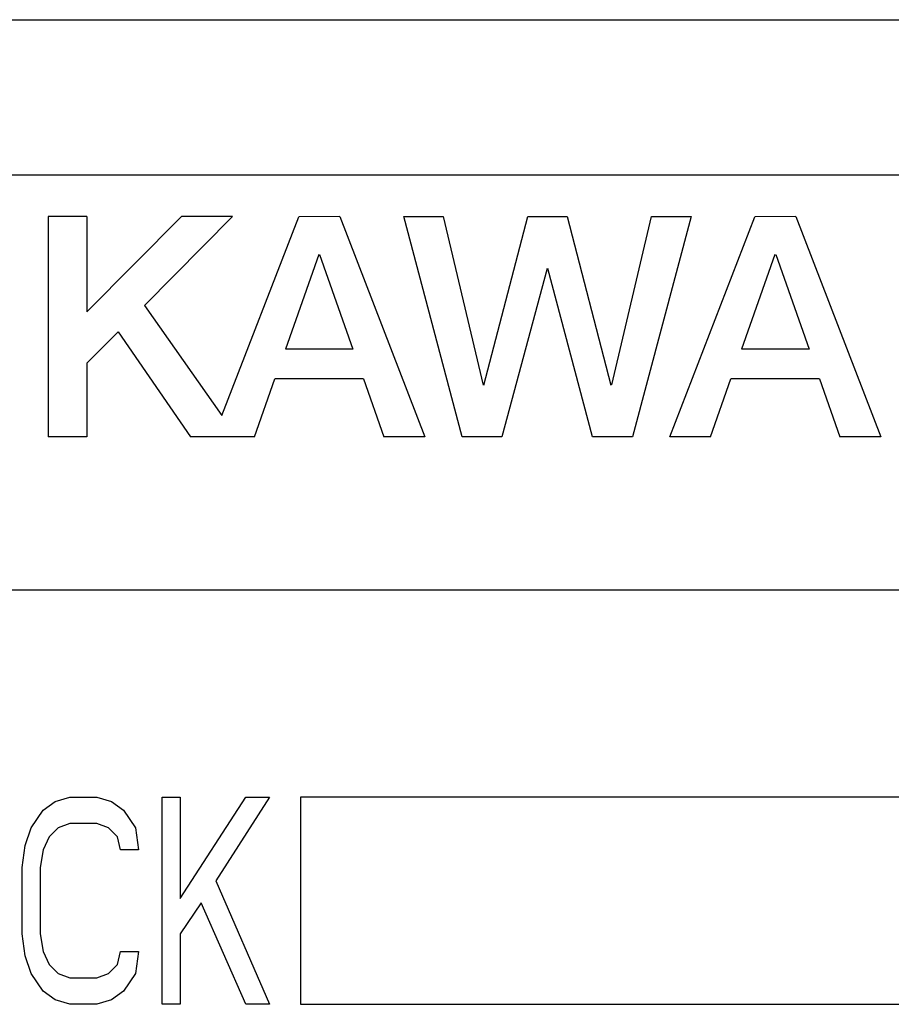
# Model space of a CAD drawing. Header units: millimetres. Extents: x 159 to 2039, y 158 to 1386.
# Tile 20 of 34: x 1269.79 to 1278.2, y 1006.5 to 1016. Entities that reach past the tile are written whole.
import ezdxf

# ---------------------------------------------------------------- set-up
doc = ezdxf.new("R2010")
doc.units = ezdxf.units.MM
doc.header["$LTSCALE"] = 115.5
doc.layers.add('ALL_CURVE', color=7, linetype='CONTINUOUS')
doc.layers.add('ALL_FEATURES', color=7, linetype='CONTINUOUS')

msp = doc.modelspace()

# ---------------------------------------------------------------- linework, layer by layer
at = {"layer": 'ALL_CURVE', "color": 4, "linetype": 'CONTINUOUS'}
for p, q in [((1297.5, 1014.5), (1260.5, 1014.5)), ((1260.5, 1010.5), (1278.5, 1010.5)), ((1270.0163, 1008.3723), (1270.1312, 1008.4574)), ((1270.1312, 1008.4574), (1270.275, 1008.5)), ((1270.275, 1008.5), (1270.5338, 1008.5)), ((1270.5338, 1008.5), (1270.6775, 1008.4574)), ((1270.6775, 1008.4574), (1270.7925, 1008.3723)), ((1271.1662, 1006.5), (1271.1662, 1008.5)), ((1271.1662, 1008.5), (1271.3387, 1008.5)), ((1271.3387, 1007.5213), (1271.9713, 1008.5)), ((1271.3387, 1008.5), (1271.3387, 1007.5213)), ((1272.2013, 1008.5), (1271.6838, 1007.6915)), ((1271.9713, 1008.5), (1272.2013, 1008.5)), ((1272.5, 1008.5), (1272.5, 1006.5)), ((1278.5, 1008.5), (1272.5, 1008.5)), ((1269.9012, 1008.2021), (1270.0163, 1008.3723)), ((1270.7925, 1008.3723), (1270.9075, 1008.2021)), ((1270.275, 1008.2447), (1270.16, 1008.2021)), ((1270.5338, 1008.2447), (1270.275, 1008.2447)), ((1270.6487, 1008.2021), (1270.5338, 1008.2447)), ((1269.8438, 1008.0319), (1269.9012, 1008.2021)), ((1270.16, 1008.2021), (1270.0738, 1008.117)), ((1270.735, 1008.117), (1270.6487, 1008.2021)), ((1270.9075, 1008.2021), (1270.9362, 1007.9894)), ((1270.0738, 1008.117), (1270.0163, 1007.9894)), ((1270.7638, 1007.9894), (1270.735, 1008.117)), ((1269.815, 1007.8191), (1269.8438, 1008.0319)), ((1270.0163, 1007.9894), (1269.9875, 1007.8191)), ((1270.9362, 1007.9894), (1270.7638, 1007.9894)), ((1269.815, 1007.1809), (1269.815, 1007.8191)), ((1269.9875, 1007.8191), (1269.9875, 1007.1809)), ((1271.6838, 1007.6915), (1272.2013, 1006.5)), ((1271.54, 1007.4787), (1271.3387, 1007.1809)), ((1271.9713, 1006.5), (1271.54, 1007.4787)), ((1269.8438, 1006.9681), (1269.815, 1007.1809)), ((1269.9875, 1007.1809), (1270.0163, 1007.0106)), ((1271.3387, 1007.1809), (1271.3387, 1006.5)), ((1270.0163, 1007.0106), (1270.0738, 1006.883)), ((1270.735, 1006.883), (1270.7638, 1007.0106)), ((1270.7638, 1007.0106), (1270.9362, 1007.0106)), ((1270.9362, 1007.0106), (1270.9075, 1006.7979)), ((1269.9012, 1006.7979), (1269.8438, 1006.9681)), ((1270.0738, 1006.883), (1270.16, 1006.7979)), ((1270.6487, 1006.7979), (1270.735, 1006.883)), ((1270.0163, 1006.6277), (1269.9012, 1006.7979)), ((1270.16, 1006.7979), (1270.275, 1006.7553)), ((1270.275, 1006.7553), (1270.5338, 1006.7553)), ((1270.5338, 1006.7553), (1270.6487, 1006.7979)), ((1270.9075, 1006.7979), (1270.7925, 1006.6277)), ((1270.1312, 1006.5426), (1270.0163, 1006.6277)), ((1270.7925, 1006.6277), (1270.6775, 1006.5426)), ((1270.275, 1006.5), (1270.1312, 1006.5426)), ((1270.6775, 1006.5426), (1270.5338, 1006.5)), ((1270.5338, 1006.5), (1270.275, 1006.5)), ((1271.3387, 1006.5), (1271.1662, 1006.5)), ((1272.2013, 1006.5), (1271.9713, 1006.5)), ((1272.5, 1006.5), (1278.5, 1006.5))]:
    msp.add_line(p, q, dxfattribs=at)
at = {"layer": 'ALL_FEATURES', "color": 7, "linetype": 'CONTINUOUS'}
msp.add_line((1244.3, 1016), (1298, 1016), dxfattribs=at)
at = {"layer": 'ALL_FEATURES', "color": 40, "linetype": 'CONTINUOUS'}
for p, q in [((1270.0665, 1014.0996), (1270.0665, 1011.9748)), ((1270.4392, 1014.0996), (1270.0665, 1014.0996)), ((1271.3518, 1014.0996), (1270.4392, 1013.1811)), ((1270.4392, 1014.0996), (1270.4392, 1013.1811)), ((1271.8448, 1014.0996), (1270.9933, 1013.2429)), ((1271.8448, 1014.0996), (1271.3518, 1014.0996)), ((1271.7414, 1012.1811), (1272.4822, 1014.0995)), ((1272.8787, 1014.0996), (1272.4822, 1014.0995)), ((1272.8787, 1014.0996), (1273.6995, 1011.9751)), ((1274.0592, 1011.9748), (1273.4959, 1014.0996)), ((1273.4959, 1014.0996), (1273.877, 1014.0996)), ((1273.877, 1014.0996), (1274.2634, 1012.4751)), ((1274.2696, 1012.4751), (1274.6934, 1014.0996)), ((1274.6934, 1014.0996), (1275.0724, 1014.0996)), ((1275.0724, 1014.0996), (1275.4947, 1012.4751)), ((1275.5023, 1012.4756), (1275.8876, 1014.0996)), ((1276.2696, 1014.0996), (1275.7031, 1011.9748)), ((1275.8876, 1014.0996), (1276.2696, 1014.0996)), ((1276.0623, 1011.9748), (1276.8828, 1014.0995)), ((1277.2793, 1014.0996), (1276.8828, 1014.0995)), ((1277.2793, 1014.0996), (1278.1001, 1011.9751)), ((1272.6767, 1013.7333), (1272.3538, 1012.8209)), ((1272.6843, 1013.7333), (1273.0058, 1012.8209)), ((1277.0772, 1013.7333), (1276.7544, 1012.8209)), ((1277.0849, 1013.7333), (1277.4063, 1012.8209)), ((1274.8796, 1013.5998), (1274.4431, 1011.9748)), ((1275.3172, 1011.9748), (1274.8858, 1013.5998)), ((1270.9933, 1013.2429), (1271.7414, 1012.1811)), ((1270.7401, 1012.9881), (1270.4392, 1012.6854)), ((1270.7401, 1012.9881), (1271.4386, 1011.9748)), ((1273.0058, 1012.8209), (1272.3538, 1012.8209)), ((1277.4063, 1012.8209), (1276.7544, 1012.8209)), ((1270.4392, 1012.6854), (1270.4392, 1011.9748)), ((1272.0546, 1011.9748), (1272.2523, 1012.5338)), ((1273.1069, 1012.5338), (1272.2523, 1012.5338)), ((1273.1069, 1012.5338), (1273.3038, 1011.9751)), ((1276.4551, 1011.9748), (1276.6529, 1012.5338)), ((1277.5075, 1012.5338), (1276.6529, 1012.5338)), ((1277.5075, 1012.5338), (1277.7043, 1011.9751)), ((1270.4392, 1011.9748), (1270.0665, 1011.9748)), ((1272.0546, 1011.9748), (1271.4386, 1011.9748)), ((1273.6995, 1011.9751), (1273.3038, 1011.9751)), ((1274.4431, 1011.9748), (1274.0592, 1011.9748)), ((1275.7031, 1011.9748), (1275.3172, 1011.9748)), ((1276.4551, 1011.9748), (1276.0623, 1011.9748)), ((1278.1001, 1011.9751), (1277.7043, 1011.9751))]:
    msp.add_line(p, q, dxfattribs=at)

doc.saveas('drawing.dxf')
